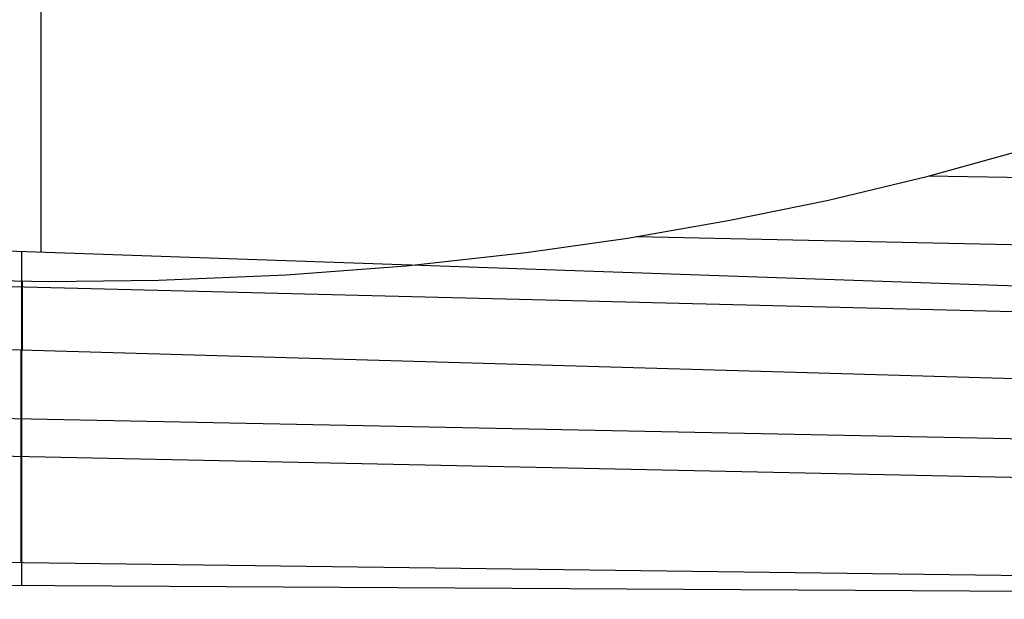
# Model space of a CAD drawing. Header units: millimetres. Extents: x 9001 to 10165, y -167 to 850.
# Tile 11 of 216: x 9581 to 9606, y 388 to 403. Entities that reach past the tile are written whole.
import ezdxf

# ---------------------------------------------------------------- set-up
doc = ezdxf.new("R2010")
doc.units = ezdxf.units.MM
doc.layers.add('1', color=7, linetype='Continuous')

msp = doc.modelspace()

# ---------------------------------------------------------------- linework, layer by layer
at = {"layer": '1', "color": 29, "true_color": 0x4d342b}
for p, q in [((9581.767, 407.291, 65.657), (9581.767, 396.795, 65.657)), ((9603.655, 398.666, 59.568), (9606.538, 399.469, 59.568)), ((9522.665, 398.841, 65.657), (9639.947, 394.78, 65.657)), ((9601.198, 398.079, 59.564), (9603.655, 398.666, 59.568)), ((9639.978, 398.026, 59.568), (9603.655, 398.666, 59.568)), ((9598.725, 397.571, 59.559), (9601.198, 398.079, 59.564)), ((9596.238, 397.139, 59.551), (9598.725, 397.571, 59.559)), ((9522.661, 397.406, 59.449), (9639.944, 394.473, 59.561)), ((9593.738, 396.784, 59.543), (9596.238, 397.139, 59.551)), ((9596.467, 397.176, 59.552), (9639.961, 396.249, 59.566)), ((9581.292, 396.811, 65.657), (9581.292, 394.063, 65.517)), ((9590.783, 396.459, 59.534), (9593.738, 396.784, 59.543)), ((9587.819, 396.233, 59.524), (9590.783, 396.459, 59.534)), ((9578.672, 396.137, 59.507), (9581.956, 396.07, 59.511)), ((9581.956, 396.07, 59.511), (9584.669, 396.1, 59.516)), ((9584.669, 396.1, 59.516), (9587.819, 396.233, 59.524)), ((9522.657, 396.068, 59.331), (9639.928, 392.698, 59.552)), ((9581.317, 394.382, 59.442), (9581.317, 396.074, 59.51)), ((9581.283, 389.137, 59.039), (9581.283, 394.383, 59.442)), ((9581.292, 394.063, 65.517), (9581.292, 391.319, 65.312)), ((9522.651, 393.87, 65.232), (9639.916, 391.505, 65.612)), ((9522.648, 392.982, 58.993), (9639.907, 390.53, 59.537)), ((9581.292, 391.319, 65.312), (9581.292, 388.581, 65.042)), ((9639.886, 388.363, 59.524), (9522.639, 389.911, 58.554)), ((9522.636, 388.929, 64.555), (9639.885, 388.233, 65.528))]:
    msp.add_line(p, q, dxfattribs=at)

doc.saveas('drawing.dxf')
